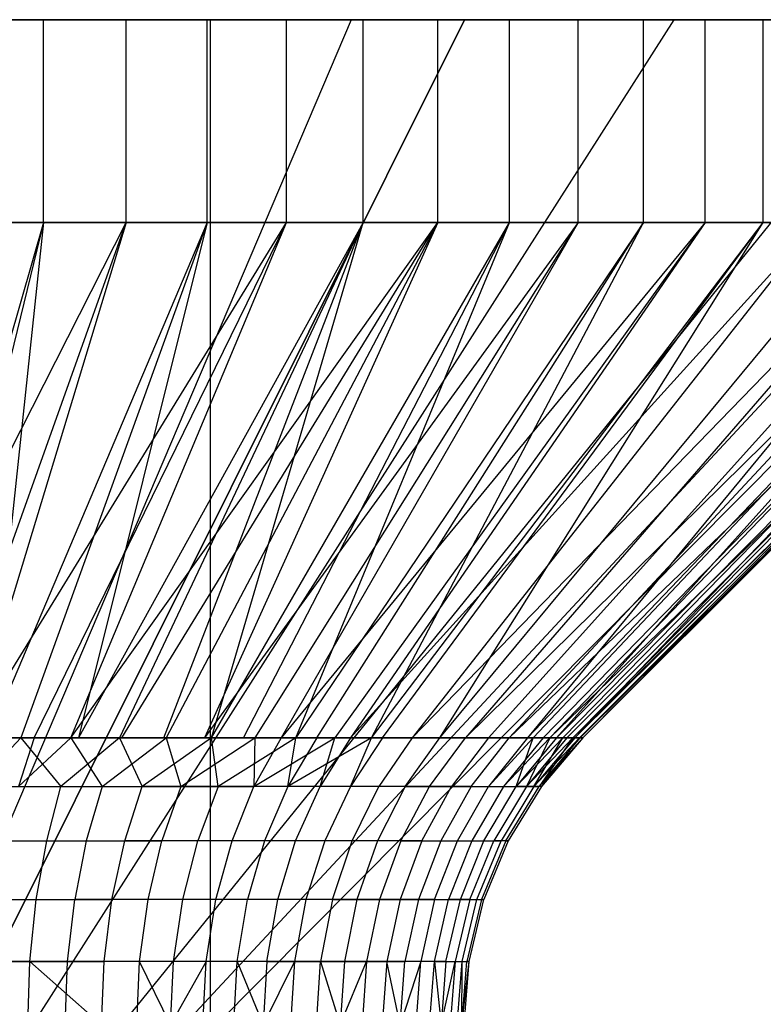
# Model space of a CAD drawing. Extents: x -18 to 18, y -209 to 194.
# Tile 95 of 108: x -14.38 to -12.91, y 192.06 to 194. Entities that reach past the tile are written whole.
import ezdxf

# ---------------------------------------------------------------- set-up
doc = ezdxf.new("R2010")
doc.units = 0
doc.header["$LTSCALE"] = 25.4
doc.layers.get('0').update_dxf_attribs({"linetype": 'CONTINUOUS'})

# ---------------------------------------------------------------- blocks, each defined once
blk = doc.blocks.new('PROFILE_FOCUS_15WB_STL')
at = {"color": 0}
for p, q in [((18, 194, -70.4915), (-18, 194, -70.4915)), ((18, 194, -70.4915), (-18, 194, -70.4915)), ((-17.732, 194, -54.2522), (-14, 194, -36.9915)), ((-17.732, 194, -54.2522), (-14, 194, -36.9915)), ((-14.3292, 194, -58.1585), (-14.6621, 194, -58.2207)), ((-14.3292, 194, -58.1585), (-14.6621, 194, -58.2207)), ((-13.7227, 194, -52.7771), (-14.5742, 192, -54.5867)), ((-13.7227, 194, -52.7771), (-14.5742, 192, -54.5867)), ((-13.7227, 194, -58.206), (-14.5742, 192, -56.3964)), ((-13.7227, 194, -58.206), (-14.5742, 192, -56.3964)), ((-13.5, 194, -55.1215), (-14.5021, 191.99, -55.1215)), ((-14.5021, 191.99, -55.8615), (-13.5, 194, -55.8615)), ((-13.5, 194, -55.1215), (-14.5021, 191.99, -55.1215)), ((-14.5021, 191.99, -55.8615), (-13.5, 194, -55.8615)), ((-14.4947, 194, -52.7884), (-14.1663, 194, -52.8709)), ((-14.4947, 194, -52.7884), (-14.1663, 194, -52.8709)), ((-13.7227, 194, -52.7771), (-14.4379, 194, -52.5447)), ((-14.4379, 194, -58.4384), (-13.7227, 194, -58.206)), ((-13.7227, 194, -52.7771), (-14.4379, 194, -52.5447)), ((-14.4379, 194, -58.4384), (-13.7227, 194, -58.206)), ((-14.4098, 194, -55.8615), (-13.5, 194, -55.8615)), ((-13.5, 194, -55.1215), (-14.4098, 194, -55.1215)), ((-13.5, 194, -55.1215), (-14.4098, 194, -55.1215)), ((-14.4098, 194, -55.8615), (-13.5, 194, -55.8615)), ((-13.0877, 194, -53.18), (-14.3626, 192, -54.721)), ((-13.0877, 194, -53.18), (-14.3626, 192, -54.721)), ((-13.0877, 194, -57.8031), (-14.3626, 192, -56.2621)), ((-13.0877, 194, -57.8031), (-14.3626, 192, -56.2621)), ((-14.0066, 194, -58.0558), (-14.3292, 194, -58.1585)), ((-14.3292, 193.6, -58.1585), (-14.3292, 194, -58.1585)), ((-14.0066, 194, -58.0558), (-14.3292, 194, -58.1585)), ((-14.3292, 193.6, -58.1585), (-14.3292, 194, -58.1585)), ((-12.5729, 194, -57.2549), (-14.191, 192, -56.0793)), ((-12.5729, 194, -53.7282), (-14.191, 192, -54.9038)), ((-12.5729, 194, -53.7282), (-14.191, 192, -54.9038)), ((-12.5729, 194, -57.2549), (-14.191, 192, -56.0793)), ((-14.1663, 194, -52.8709), (-13.8506, 194, -52.9933)), ((-14.1663, 193.6, -52.8709), (-14.1663, 194, -52.8709)), ((-14.1663, 194, -52.8709), (-13.8506, 194, -52.9933)), ((-14.1663, 193.6, -52.8709), (-14.1663, 194, -52.8709)), ((-12.2107, 194, -56.5959), (-14.0702, 192, -55.8597)), ((-12.2107, 194, -54.3872), (-14.0702, 192, -55.1234)), ((-12.2107, 194, -56.5959), (-14.0702, 192, -55.8597)), ((-12.2107, 194, -54.3872), (-14.0702, 192, -55.1234)), ((-12.0237, 194, -55.1155), (-14.0079, 192, -55.3662)), ((-12.0237, 194, -55.8675), (-14.0079, 192, -55.6169)), ((-12.0237, 194, -55.1155), (-14.0079, 192, -55.3662)), ((-12.0237, 194, -55.8675), (-14.0079, 192, -55.6169)), ((-13.699, 194, -57.9143), (-14.0066, 194, -58.0558)), ((-14.0066, 193.6, -58.0558), (-14.0066, 194, -58.0558)), ((-13.699, 194, -57.9143), (-14.0066, 194, -58.0558)), ((-14.0066, 193.6, -58.0558), (-14.0066, 194, -58.0558)), ((-14, 194, -36.9915), (-5, 194, -36.9915)), ((-14, 194, -36.9915), (-5, 194, -36.9915)), ((-14, 192, -36.9915), (-14, 194, -36.9915)), ((-14, 192, -36.9915), (-14, 194, -36.9915)), ((-13.8506, 194, -52.9933), (-13.5523, 194, -53.1534)), ((-13.8506, 193.6, -52.9933), (-13.8506, 194, -52.9933)), ((-13.8506, 194, -52.9933), (-13.5523, 194, -53.1534)), ((-13.8506, 193.6, -52.9933), (-13.8506, 194, -52.9933)), ((-13.0877, 194, -53.18), (-13.7227, 194, -52.7771)), ((-13.7227, 194, -58.206), (-13.0877, 194, -57.8031)), ((-13.0877, 194, -53.18), (-13.7227, 194, -52.7771)), ((-13.7227, 194, -58.206), (-13.0877, 194, -57.8031)), ((-13.4111, 194, -57.7361), (-13.699, 194, -57.9143)), ((-13.699, 193.6, -57.9143), (-13.699, 194, -57.9143)), ((-13.4111, 194, -57.7361), (-13.699, 194, -57.9143)), ((-13.699, 193.6, -57.9143), (-13.699, 194, -57.9143)), ((-13.5523, 194, -53.1534), (-13.276, 194, -53.3491)), ((-13.5523, 193.6, -53.1534), (-13.5523, 194, -53.1534)), ((-13.5523, 194, -53.1534), (-13.276, 194, -53.3491)), ((-13.5523, 193.6, -53.1534), (-13.5523, 194, -53.1534)), ((-13.5, 194, -55.8615), (-13.5, 194, -55.1215)), ((-13.5, 194, -55.8615), (-13.5, 194, -55.1215)), ((-13.1473, 194, -57.5238), (-13.4111, 194, -57.7361)), ((-13.4111, 193.6, -57.7361), (-13.4111, 194, -57.7361)), ((-13.1473, 194, -57.5238), (-13.4111, 194, -57.7361)), ((-13.4111, 193.6, -57.7361), (-13.4111, 194, -57.7361)), ((-13.276, 194, -53.3491), (-13.0257, 194, -53.5772)), ((-13.276, 193.6, -53.3491), (-13.276, 194, -53.3491)), ((-13.276, 194, -53.3491), (-13.0257, 194, -53.5772)), ((-13.276, 193.6, -53.3491), (-13.276, 194, -53.3491)), ((-12.9116, 194, -57.2807), (-13.1473, 194, -57.5238)), ((-13.1473, 193.6, -57.5238), (-13.1473, 194, -57.5238)), ((-12.9116, 194, -57.2807), (-13.1473, 194, -57.5238)), ((-13.1473, 193.6, -57.5238), (-13.1473, 194, -57.5238)), ((-12.5729, 194, -53.7282), (-13.0877, 194, -53.18)), ((-13.0877, 194, -57.8031), (-12.5729, 194, -57.2549)), ((-12.5729, 194, -53.7282), (-13.0877, 194, -53.18)), ((-13.0877, 194, -57.8031), (-12.5729, 194, -57.2549)), ((-13.0257, 194, -53.5772), (-12.8055, 194, -53.8343)), ((-13.0257, 193.6, -53.5772), (-13.0257, 194, -53.5772)), ((-13.0257, 194, -53.5772), (-12.8055, 194, -53.8343)), ((-13.0257, 193.6, -53.5772), (-13.0257, 194, -53.5772)), ((-12.7076, 194, -57.0105), (-12.9116, 194, -57.2807)), ((-12.9116, 193.6, -57.2807), (-12.9116, 194, -57.2807)), ((-12.7076, 194, -57.0105), (-12.9116, 194, -57.2807)), ((-12.9116, 193.6, -57.2807), (-12.9116, 194, -57.2807)), ((-14.6813, 192.5843, -53.7868), (-14.1663, 193.6, -52.8709)), ((-14.6813, 192.5843, -53.7868), (-14.1663, 193.6, -52.8709)), ((-14.3292, 193.6, -58.1585), (-14.6621, 193.6, -58.2207)), ((-14.3292, 193.6, -58.1585), (-14.6621, 193.6, -58.2207)), ((-14.3292, 193.6, -58.1585), (-14.6207, 192.5843, -57.1839)), ((-14.3292, 193.6, -58.1585), (-14.6207, 192.5843, -57.1839)), ((-14.3292, 193.6, -58.1585), (-14.577, 192.5843, -57.1735)), ((-14.3292, 193.6, -58.1585), (-14.577, 192.5843, -57.1735)), ((-14.5281, 192.5843, -53.8227), (-14.1663, 193.6, -52.8709)), ((-14.5281, 192.5843, -53.8227), (-14.1663, 193.6, -52.8709)), ((-14.4947, 193.6, -52.7884), (-14.1663, 193.6, -52.8709)), ((-14.4947, 193.6, -52.7884), (-14.1663, 193.6, -52.8709)), ((-14.1663, 193.6, -52.8709), (-14.4742, 192.5843, -53.8388)), ((-14.4742, 192.5843, -53.8388), (-13.8506, 193.6, -52.9933)), ((-14.4742, 192.5843, -53.8388), (-13.8506, 193.6, -52.9933)), ((-14.1663, 193.6, -52.8709), (-14.4742, 192.5843, -53.8388)), ((-14.3292, 193.6, -58.1585), (-14.4369, 192.5843, -57.1319)), ((-14.3292, 193.6, -58.1585), (-14.4369, 192.5843, -57.1319)), ((-14.0066, 193.6, -58.0558), (-14.4369, 192.5843, -57.1319)), ((-14.0066, 193.6, -58.0558), (-14.4369, 192.5843, -57.1319)), ((-14.0066, 193.6, -58.0558), (-14.3735, 192.5843, -57.1087)), ((-14.0066, 193.6, -58.0558), (-14.3735, 192.5843, -57.1087)), ((-14.3474, 192.5843, -53.8847), (-13.8506, 193.6, -52.9933)), ((-14.3474, 192.5843, -53.8847), (-13.8506, 193.6, -52.9933)), ((-14.0066, 193.6, -58.0558), (-14.3292, 193.6, -58.1585)), ((-14.0066, 193.6, -58.0558), (-14.3292, 193.6, -58.1585)), ((-14.2751, 192.5843, -53.916), (-13.8506, 193.6, -52.9933)), ((-14.2751, 192.5843, -53.916), (-13.8506, 193.6, -52.9933)), ((-14.2751, 192.5843, -53.916), (-13.5523, 193.6, -53.1534)), ((-14.2751, 192.5843, -53.916), (-13.5523, 193.6, -53.1534)), ((-14.0066, 193.6, -58.0558), (-14.2598, 192.5843, -57.06)), ((-14.0066, 193.6, -58.0558), (-14.2598, 192.5843, -57.06)), ((-13.699, 193.6, -57.9143), (-14.2598, 192.5843, -57.06)), ((-13.699, 193.6, -57.9143), (-14.2598, 192.5843, -57.06)), ((-13.699, 193.6, -57.9143), (-14.1795, 192.5843, -57.0195)), ((-13.699, 193.6, -57.9143), (-14.1795, 192.5843, -57.0195)), ((-14.1746, 192.5843, -53.9663), (-13.5523, 193.6, -53.1534)), ((-14.1746, 192.5843, -53.9663), (-13.5523, 193.6, -53.1534)), ((-14.1663, 193.6, -52.8709), (-13.8506, 193.6, -52.9933)), ((-14.1663, 193.6, -52.8709), (-13.8506, 193.6, -52.9933)), ((-14.0918, 192.5843, -56.969), (-13.699, 193.6, -57.9143)), ((-14.0918, 192.5843, -56.969), (-13.699, 193.6, -57.9143)), ((-13.5523, 193.6, -53.1534), (-14.087, 192.5843, -54.017)), ((-13.5523, 193.6, -53.1534), (-14.087, 192.5843, -54.017)), ((-13.276, 193.6, -53.3491), (-14.0118, 192.5843, -54.0663)), ((-13.276, 193.6, -53.3491), (-14.0118, 192.5843, -54.0663)), ((-13.5523, 193.6, -53.1534), (-14.0118, 192.5843, -54.0663)), ((-13.5523, 193.6, -53.1534), (-14.0118, 192.5843, -54.0663)), ((-13.699, 193.6, -57.9143), (-14.0066, 193.6, -58.0558)), ((-13.699, 193.6, -57.9143), (-14.0066, 193.6, -58.0558)), ((-13.998, 192.5843, -56.9071), (-13.4111, 193.6, -57.7361)), ((-13.998, 192.5843, -56.9071), (-13.4111, 193.6, -57.7361)), ((-13.998, 192.5843, -56.9071), (-13.699, 193.6, -57.9143)), ((-13.998, 192.5843, -56.9071), (-13.699, 193.6, -57.9143)), ((-13.9348, 192.5843, -56.8602), (-13.4111, 193.6, -57.7361)), ((-13.9348, 192.5843, -56.8602), (-13.4111, 193.6, -57.7361)), ((-13.276, 193.6, -53.3491), (-13.9127, 192.5843, -54.1404)), ((-13.276, 193.6, -53.3491), (-13.9127, 192.5843, -54.1404)), ((-13.0257, 193.6, -53.5772), (-13.861, 192.5843, -54.1837)), ((-13.0257, 193.6, -53.5772), (-13.861, 192.5843, -54.1837)), ((-13.276, 193.6, -53.3491), (-13.861, 192.5843, -54.1837)), ((-13.276, 193.6, -53.3491), (-13.861, 192.5843, -54.1837)), ((-13.8506, 193.6, -52.9933), (-13.5523, 193.6, -53.1534)), ((-13.8506, 193.6, -52.9933), (-13.5523, 193.6, -53.1534)), ((-13.1473, 193.6, -57.5238), (-13.8316, 192.5843, -56.7732)), ((-13.8316, 192.5843, -56.7732), (-13.4111, 193.6, -57.7361)), ((-13.8316, 192.5843, -56.7732), (-13.4111, 193.6, -57.7361)), ((-13.1473, 193.6, -57.5238), (-13.8316, 192.5843, -56.7732)), ((-13.7907, 192.5843, -56.7347), (-13.1473, 193.6, -57.5238)), ((-13.7907, 192.5843, -56.7347), (-13.1473, 193.6, -57.5238)), ((-13.0257, 193.6, -53.5772), (-13.7549, 192.5843, -54.2842)), ((-13.0257, 193.6, -53.5772), (-13.7549, 192.5843, -54.2842)), ((-12.8055, 193.6, -53.8343), (-13.724, 192.5843, -54.3169)), ((-12.8055, 193.6, -53.8343), (-13.724, 192.5843, -54.3169)), ((-13.0257, 193.6, -53.5772), (-13.724, 192.5843, -54.3169)), ((-13.0257, 193.6, -53.5772), (-13.724, 192.5843, -54.3169)), ((-13.4111, 193.6, -57.7361), (-13.699, 193.6, -57.9143)), ((-13.4111, 193.6, -57.7361), (-13.699, 193.6, -57.9143)), ((-13.683, 192.5843, -56.6199), (-12.9116, 193.6, -57.2807)), ((-13.683, 192.5843, -56.6199), (-12.9116, 193.6, -57.2807)), ((-13.683, 192.5843, -56.6199), (-13.1473, 193.6, -57.5238)), ((-13.683, 192.5843, -56.6199), (-13.1473, 193.6, -57.5238)), ((-13.6613, 192.5843, -56.5941), (-12.9116, 193.6, -57.2807)), ((-13.6613, 192.5843, -56.5941), (-12.9116, 193.6, -57.2807)), ((-12.6184, 193.6, -54.1165), (-13.6025, 192.5843, -54.4644)), ((-12.6184, 193.6, -54.1165), (-13.6025, 192.5843, -54.4644)), ((-12.8055, 193.6, -53.8343), (-13.6025, 192.5843, -54.4644)), ((-12.8055, 193.6, -53.8343), (-13.6025, 192.5843, -54.4644)), ((-13.5523, 193.6, -53.1534), (-13.276, 193.6, -53.3491)), ((-13.5523, 193.6, -53.1534), (-13.276, 193.6, -53.3491)), ((-13.5481, 192.5843, -56.4401), (-12.7076, 193.6, -57.0105)), ((-13.5481, 192.5843, -56.4401), (-12.9116, 193.6, -57.2807)), ((-13.5481, 192.5843, -56.4401), (-12.9116, 193.6, -57.2807)), ((-13.5481, 192.5843, -56.4401), (-12.7076, 193.6, -57.0105)), ((-12.4675, 193.6, -54.4196), (-13.498, 192.5843, -54.6244)), ((-12.4675, 193.6, -54.4196), (-13.498, 192.5843, -54.6244)), ((-12.6184, 193.6, -54.1165), (-13.498, 192.5843, -54.6244)), ((-12.6184, 193.6, -54.1165), (-13.498, 192.5843, -54.6244)), ((-12.5383, 193.6, -56.7173), (-13.4526, 192.5843, -56.2746)), ((-12.5383, 193.6, -56.7173), (-13.4526, 192.5843, -56.2746)), ((-13.4118, 192.5843, -54.7949), (-12.4675, 193.6, -54.4196)), ((-13.4118, 192.5843, -54.7949), (-12.355, 193.6, -54.739)), ((-13.4118, 192.5843, -54.7949), (-12.355, 193.6, -54.739)), ((-13.4118, 192.5843, -54.7949), (-12.4675, 193.6, -54.4196)), ((-13.1473, 193.6, -57.5238), (-13.4111, 193.6, -57.7361)), ((-13.1473, 193.6, -57.5238), (-13.4111, 193.6, -57.7361)), ((-12.5383, 193.6, -56.7173), (-13.3758, 192.5843, -56.0997)), ((-12.5383, 193.6, -56.7173), (-13.3758, 192.5843, -56.0997)), ((-12.4063, 193.6, -56.4055), (-13.3758, 192.5843, -56.0997)), ((-12.4063, 193.6, -56.4055), (-13.3758, 192.5843, -56.0997)), ((-12.4063, 193.6, -56.4055), (-13.3643, 192.5843, -56.0679)), ((-12.4063, 193.6, -56.4055), (-13.3643, 192.5843, -56.0679)), ((-13.3448, 192.5843, -54.9738), (-12.355, 193.6, -54.739)), ((-13.3448, 192.5843, -54.9738), (-12.355, 193.6, -54.739)), ((-13.3319, 192.5843, -55.0169), (-12.355, 193.6, -54.739)), ((-13.3319, 192.5843, -55.0169), (-12.355, 193.6, -54.739)), ((-13.3319, 192.5843, -55.0169), (-12.2825, 193.6, -55.0697)), ((-13.3319, 192.5843, -55.0169), (-12.2825, 193.6, -55.0697)), ((-12.4063, 193.6, -56.4055), (-13.3188, 192.5843, -55.9173)), ((-12.4063, 193.6, -56.4055), (-13.3188, 192.5843, -55.9173)), ((-12.3137, 193.6, -56.0799), (-13.3188, 192.5843, -55.9173)), ((-12.3137, 193.6, -56.0799), (-13.3188, 192.5843, -55.9173)), ((-12.3137, 193.6, -56.0799), (-13.3058, 192.5843, -55.8626)), ((-12.3137, 193.6, -56.0799), (-13.3058, 192.5843, -55.8626)), ((-13.2979, 192.5843, -55.1591), (-12.2825, 193.6, -55.0697)), ((-13.2979, 192.5843, -55.1591), (-12.2825, 193.6, -55.0697)), ((-12.2825, 193.6, -55.0697), (-13.2862, 192.5843, -55.2255)), ((-13.2862, 192.5843, -55.2255), (-12.2513, 193.6, -55.4069)), ((-13.2862, 192.5843, -55.2255), (-12.2513, 193.6, -55.4069)), ((-12.2825, 193.6, -55.0697), (-13.2862, 192.5843, -55.2255)), ((-12.3137, 193.6, -56.0799), (-13.2821, 192.5843, -55.7298)), ((-12.3137, 193.6, -56.0799), (-13.2821, 192.5843, -55.7298)), ((-12.2617, 193.6, -55.7453), (-13.2821, 192.5843, -55.7298)), ((-12.2617, 193.6, -55.7453), (-13.2821, 192.5843, -55.7298)), ((-13.276, 193.6, -53.3491), (-13.0257, 193.6, -53.5772)), ((-13.276, 193.6, -53.3491), (-13.0257, 193.6, -53.5772)), ((-12.2617, 193.6, -55.7453), (-13.2731, 192.5843, -55.6516)), ((-12.2617, 193.6, -55.7453), (-13.2731, 192.5843, -55.6516)), ((-13.2716, 192.5843, -55.3483), (-12.2513, 193.6, -55.4069)), ((-13.2716, 192.5843, -55.3483), (-12.2513, 193.6, -55.4069)), ((-12.2513, 193.6, -55.4069), (-13.2665, 192.5843, -55.4381)), ((-12.2513, 193.6, -55.4069), (-13.2665, 192.5843, -55.4381)), ((-12.2617, 193.6, -55.7453), (-13.2663, 192.5843, -55.5393)), ((-12.2617, 193.6, -55.7453), (-13.2663, 192.5843, -55.5393)), ((-12.2513, 193.6, -55.4069), (-13.2663, 192.5843, -55.5393)), ((-12.2513, 193.6, -55.4069), (-13.2663, 192.5843, -55.5393)), ((-12.9116, 193.6, -57.2807), (-13.1473, 193.6, -57.5238)), ((-12.9116, 193.6, -57.2807), (-13.1473, 193.6, -57.5238)), ((-13.0257, 193.6, -53.5772), (-12.8055, 193.6, -53.8343)), ((-13.0257, 193.6, -53.5772), (-12.8055, 193.6, -53.8343)), ((-12.7076, 193.6, -57.0105), (-12.9116, 193.6, -57.2807)), ((-12.7076, 193.6, -57.0105), (-12.9116, 193.6, -57.2807)), ((-14.4742, 192.5843, -53.8388), (-14.3474, 192.5843, -53.8847)), ((-14.4742, 192.5843, -53.8388), (-14.3474, 192.5843, -53.8847)), ((-14.3735, 192.5843, -57.1087), (-14.4633, 192.4889, -57.0548)), ((-14.3735, 192.5843, -57.1087), (-14.4369, 192.5843, -57.1319)), ((-14.3474, 192.5843, -53.8847), (-14.378, 192.4889, -53.9602)), ((-14.378, 192.4889, -53.9602), (-14.2751, 192.5843, -53.916)), ((-14.2598, 192.5843, -57.06), (-14.3735, 192.5843, -57.1087)), ((-14.3735, 192.5843, -57.1087), (-14.2946, 192.4889, -56.9862)), ((-14.3474, 192.5843, -53.8847), (-14.2751, 192.5843, -53.916)), ((-14.1795, 192.5843, -57.0195), (-14.2946, 192.4889, -56.9862)), ((-14.2751, 192.5843, -53.916), (-14.1746, 192.5843, -53.9663)), ((-14.2751, 192.5843, -53.916), (-14.2134, 192.4889, -54.038)), ((-14.1795, 192.5843, -57.0195), (-14.2598, 192.5843, -57.06)), ((-14.2134, 192.4889, -54.038), (-14.087, 192.5843, -54.017)), ((-14.0918, 192.5843, -56.969), (-14.1795, 192.5843, -57.0195)), ((-14.1795, 192.5843, -57.0195), (-14.1345, 192.4889, -56.8996)), ((-14.1746, 192.5843, -53.9663), (-14.087, 192.5843, -54.017)), ((-13.998, 192.5843, -56.9071), (-14.1345, 192.4889, -56.8996)), ((-13.998, 192.5843, -56.9071), (-14.0918, 192.5843, -56.969)), ((-14.087, 192.5843, -54.017), (-14.0118, 192.5843, -54.0663)), ((-14.087, 192.5843, -54.017), (-14.0582, 192.4889, -54.1333)), ((-14.0582, 192.4889, -54.1333), (-13.9127, 192.5843, -54.1404)), ((-14.0118, 192.5843, -54.0663), (-13.9127, 192.5843, -54.1404)), ((-13.9348, 192.5843, -56.8602), (-13.998, 192.5843, -56.9071)), ((-13.9848, 192.4889, -56.7958), (-13.998, 192.5843, -56.9071)), ((-13.8316, 192.5843, -56.7732), (-13.9848, 192.4889, -56.7958)), ((-13.8316, 192.5843, -56.7732), (-13.9348, 192.5843, -56.8602)), ((-13.861, 192.5843, -54.1837), (-13.9145, 192.4889, -54.2452)), ((-13.9145, 192.4889, -54.2452), (-13.7549, 192.5843, -54.2842)), ((-13.9127, 192.5843, -54.1404), (-13.9145, 192.4889, -54.2452)), ((-13.9145, 192.4889, -54.2452), (-13.7549, 192.5843, -54.2842)), ((-13.9127, 192.5843, -54.1404), (-13.861, 192.5843, -54.1837)), ((-13.861, 192.5843, -54.1837), (-13.7549, 192.5843, -54.2842)), ((-13.861, 192.5843, -54.1837), (-13.7549, 192.5843, -54.2842)), ((-13.683, 192.5843, -56.6199), (-13.8475, 192.4889, -56.6762)), ((-13.7907, 192.5843, -56.7347), (-13.8475, 192.4889, -56.6762)), ((-13.683, 192.5843, -56.6199), (-13.8475, 192.4889, -56.6762)), ((-13.8475, 192.4889, -56.6762), (-13.8316, 192.5843, -56.7732)), ((-13.7907, 192.5843, -56.7347), (-13.8316, 192.5843, -56.7732)), ((-13.683, 192.5843, -56.6199), (-13.7907, 192.5843, -56.7347)), ((-13.683, 192.5843, -56.6199), (-13.7907, 192.5843, -56.7347)), ((-13.784, 192.4889, -54.3721), (-13.7549, 192.5843, -54.2842)), ((-13.724, 192.5843, -54.3169), (-13.784, 192.4889, -54.3721)), ((-13.7549, 192.5843, -54.2842), (-13.724, 192.5843, -54.3169)), ((-13.6613, 192.5843, -56.5941), (-13.7242, 192.4889, -56.5423)), ((-13.7242, 192.4889, -56.5423), (-13.683, 192.5843, -56.6199)), ((-13.724, 192.5843, -54.3169), (-13.6025, 192.5843, -54.4644)), ((-13.724, 192.5843, -54.3169), (-13.6025, 192.5843, -54.4644)), ((-13.6613, 192.5843, -56.5941), (-13.683, 192.5843, -56.6199)), ((-13.6025, 192.5843, -54.4644), (-13.6682, 192.4889, -54.5127)), ((-13.6025, 192.5843, -54.4644), (-13.6682, 192.4889, -54.5127)), ((-13.5481, 192.5843, -56.4401), (-13.6613, 192.5843, -56.5941)), ((-13.5481, 192.5843, -56.4401), (-13.6613, 192.5843, -56.5941)), ((-13.6163, 192.4889, -56.3955), (-13.5481, 192.5843, -56.4401)), ((-13.6163, 192.4889, -56.3955), (-13.5481, 192.5843, -56.4401)), ((-13.6025, 192.5843, -54.4644), (-13.498, 192.5843, -54.6244)), ((-13.6025, 192.5843, -54.4644), (-13.498, 192.5843, -54.6244)), ((-13.5686, 192.4889, -54.6651), (-13.498, 192.5843, -54.6244)), ((-13.5686, 192.4889, -54.6651), (-13.498, 192.5843, -54.6244)), ((-13.4526, 192.5843, -56.2746), (-13.5481, 192.5843, -56.4401)), ((-13.4526, 192.5843, -56.2746), (-13.5481, 192.5843, -56.4401)), ((-13.4526, 192.5843, -56.2746), (-13.5253, 192.4889, -56.2378)), ((-13.4526, 192.5843, -56.2746), (-13.5253, 192.4889, -56.2378)), ((-13.498, 192.5843, -54.6244), (-13.4118, 192.5843, -54.7949)), ((-13.498, 192.5843, -54.6244), (-13.4118, 192.5843, -54.7949)), ((-13.4864, 192.4889, -54.8276), (-13.4118, 192.5843, -54.7949)), ((-13.4864, 192.4889, -54.8276), (-13.4118, 192.5843, -54.7949)), ((-13.3758, 192.5843, -56.0997), (-13.4526, 192.5843, -56.2746)), ((-13.3758, 192.5843, -56.0997), (-13.4526, 192.5843, -56.2746)), ((-13.4521, 192.4889, -56.0711), (-13.3643, 192.5843, -56.0679)), ((-13.3758, 192.5843, -56.0997), (-13.4521, 192.4889, -56.0711)), ((-13.3448, 192.5843, -54.9738), (-13.4226, 192.4889, -54.9982)), ((-13.4226, 192.4889, -54.9982), (-13.3319, 192.5843, -55.0169)), ((-13.4118, 192.5843, -54.7949), (-13.3448, 192.5843, -54.9738)), ((-13.4118, 192.5843, -54.7949), (-13.3448, 192.5843, -54.9738)), ((-13.3188, 192.5843, -55.9173), (-13.3978, 192.4889, -55.8973)), ((-13.3978, 192.4889, -55.8973), (-13.3643, 192.5843, -56.0679)), ((-13.3058, 192.5843, -55.8626), (-13.3978, 192.4889, -55.8973)), ((-13.3978, 192.4889, -55.8973), (-13.3643, 192.5843, -56.0679)), ((-13.3319, 192.5843, -55.0169), (-13.3779, 192.4889, -55.1747)), ((-13.2979, 192.5843, -55.1591), (-13.3779, 192.4889, -55.1747)), ((-13.3319, 192.5843, -55.0169), (-13.3779, 192.4889, -55.1747)), ((-13.3779, 192.4889, -55.1747), (-13.2862, 192.5843, -55.2255)), ((-13.3643, 192.5843, -56.0679), (-13.3758, 192.5843, -56.0997)), ((-13.3188, 192.5843, -55.9173), (-13.3643, 192.5843, -56.0679)), ((-13.3188, 192.5843, -55.9173), (-13.3643, 192.5843, -56.0679)), ((-13.2821, 192.5843, -55.7298), (-13.3629, 192.4889, -55.7186)), ((-13.3629, 192.4889, -55.7186), (-13.3058, 192.5843, -55.8626)), ((-13.2731, 192.5843, -55.6516), (-13.3629, 192.4889, -55.7186)), ((-13.3629, 192.4889, -55.7186), (-13.3058, 192.5843, -55.8626)), ((-13.2862, 192.5843, -55.2255), (-13.3529, 192.4889, -55.3551)), ((-13.3529, 192.4889, -55.3551), (-13.2716, 192.5843, -55.3483)), ((-13.2862, 192.5843, -55.2255), (-13.3529, 192.4889, -55.3551)), ((-13.2663, 192.5843, -55.5393), (-13.3529, 192.4889, -55.3551)), ((-13.2663, 192.5843, -55.5393), (-13.3478, 192.4889, -55.5371)), ((-13.3478, 192.4889, -55.5371), (-13.2731, 192.5843, -55.6516)), ((-13.3448, 192.5843, -54.9738), (-13.3319, 192.5843, -55.0169)), ((-13.3319, 192.5843, -55.0169), (-13.2979, 192.5843, -55.1591)), ((-13.3319, 192.5843, -55.0169), (-13.2979, 192.5843, -55.1591)), ((-13.3058, 192.5843, -55.8626), (-13.3188, 192.5843, -55.9173)), ((-13.2821, 192.5843, -55.7298), (-13.3058, 192.5843, -55.8626)), ((-13.2821, 192.5843, -55.7298), (-13.3058, 192.5843, -55.8626)), ((-13.2979, 192.5843, -55.1591), (-13.2862, 192.5843, -55.2255)), ((-13.2862, 192.5843, -55.2255), (-13.2716, 192.5843, -55.3483)), ((-13.2862, 192.5843, -55.2255), (-13.2716, 192.5843, -55.3483)), ((-13.2731, 192.5843, -55.6516), (-13.2821, 192.5843, -55.7298)), ((-13.2663, 192.5843, -55.5393), (-13.2731, 192.5843, -55.6516)), ((-13.2716, 192.5843, -55.3483), (-13.2665, 192.5843, -55.4381)), ((-13.2665, 192.5843, -55.4381), (-13.2663, 192.5843, -55.5393)), ((-14.4633, 192.4889, -57.0548), (-14.2946, 192.4889, -56.9862)), ((-14.4633, 192.4889, -57.0548), (-14.2946, 192.4889, -56.9862)), ((-14.378, 192.4889, -53.9602), (-14.2134, 192.4889, -54.038)), ((-14.378, 192.4889, -53.9602), (-14.2134, 192.4889, -54.038)), ((-14.3226, 192.3818, -56.9269), (-14.2946, 192.4889, -56.9862)), ((-14.3226, 192.3818, -56.9269), (-14.2946, 192.4889, -56.9862)), ((-14.2946, 192.4889, -56.9862), (-14.1345, 192.4889, -56.8996)), ((-14.2946, 192.4889, -56.9862), (-14.1345, 192.4889, -56.8996)), ((-14.2134, 192.4889, -54.038), (-14.2446, 192.3818, -54.0956)), ((-14.2134, 192.4889, -54.038), (-14.2446, 192.3818, -54.0956)), ((-14.2134, 192.4889, -54.038), (-14.0582, 192.4889, -54.1333)), ((-14.2134, 192.4889, -54.038), (-14.0582, 192.4889, -54.1333)), ((-14.1688, 192.3818, -56.8437), (-14.1345, 192.4889, -56.8996)), ((-14.1688, 192.3818, -56.8437), (-14.1345, 192.4889, -56.8996)), ((-13.9848, 192.4889, -56.7958), (-14.1345, 192.4889, -56.8996)), ((-13.9848, 192.4889, -56.7958), (-14.1345, 192.4889, -56.8996)), ((-14.0582, 192.4889, -54.1333), (-14.0956, 192.3818, -54.1872)), ((-14.0582, 192.4889, -54.1333), (-14.0956, 192.3818, -54.1872)), ((-14.0582, 192.4889, -54.1333), (-13.9145, 192.4889, -54.2452)), ((-14.0582, 192.4889, -54.1333), (-13.9145, 192.4889, -54.2452)), ((-13.9848, 192.4889, -56.7958), (-14.0251, 192.3818, -56.7441)), ((-13.9848, 192.4889, -56.7958), (-14.0251, 192.3818, -56.7441)), ((-13.8475, 192.4889, -56.6762), (-13.9848, 192.4889, -56.7958)), ((-13.8475, 192.4889, -56.6762), (-13.9848, 192.4889, -56.7958)), ((-13.9576, 192.3818, -54.2946), (-13.9145, 192.4889, -54.2452)), ((-13.9576, 192.3818, -54.2946), (-13.9145, 192.4889, -54.2452)), ((-13.784, 192.4889, -54.3721), (-13.9145, 192.4889, -54.2452)), ((-13.784, 192.4889, -54.3721), (-13.9145, 192.4889, -54.2452)), ((-13.8475, 192.4889, -56.6762), (-13.8933, 192.3818, -56.6292)), ((-13.8475, 192.4889, -56.6762), (-13.8933, 192.3818, -56.6292)), ((-13.7242, 192.4889, -56.5423), (-13.8475, 192.4889, -56.6762)), ((-13.7242, 192.4889, -56.5423), (-13.8475, 192.4889, -56.6762)), ((-13.8323, 192.3818, -54.4166), (-13.784, 192.4889, -54.3721)), ((-13.8323, 192.3818, -54.4166), (-13.784, 192.4889, -54.3721)), ((-13.6682, 192.4889, -54.5127), (-13.784, 192.4889, -54.3721)), ((-13.6682, 192.4889, -54.5127), (-13.784, 192.4889, -54.3721)), ((-13.7242, 192.4889, -56.5423), (-13.7748, 192.3818, -56.5006)), ((-13.7242, 192.4889, -56.5423), (-13.7748, 192.3818, -56.5006)), ((-13.6163, 192.4889, -56.3955), (-13.7242, 192.4889, -56.5423)), ((-13.6163, 192.4889, -56.3955), (-13.7242, 192.4889, -56.5423)), ((-13.7211, 192.3818, -54.5515), (-13.6682, 192.4889, -54.5127)), ((-13.7211, 192.3818, -54.5515), (-13.6682, 192.4889, -54.5127)), ((-13.6163, 192.4889, -56.3955), (-13.6713, 192.3818, -56.3597)), ((-13.6163, 192.4889, -56.3955), (-13.6713, 192.3818, -56.3597)), ((-13.5686, 192.4889, -54.6651), (-13.6682, 192.4889, -54.5127)), ((-13.5686, 192.4889, -54.6651), (-13.6682, 192.4889, -54.5127)), ((-13.6254, 192.3818, -54.6979), (-13.5686, 192.4889, -54.6651)), ((-13.6254, 192.3818, -54.6979), (-13.5686, 192.4889, -54.6651)), ((-13.6163, 192.4889, -56.3955), (-13.5253, 192.4889, -56.2378)), ((-13.6163, 192.4889, -56.3955), (-13.5253, 192.4889, -56.2378)), ((-13.5838, 192.3818, -56.2082), (-13.5253, 192.4889, -56.2378)), ((-13.5838, 192.3818, -56.2082), (-13.5253, 192.4889, -56.2378)), ((-13.4864, 192.4889, -54.8276), (-13.5686, 192.4889, -54.6651)), ((-13.4864, 192.4889, -54.8276), (-13.5686, 192.4889, -54.6651)), ((-13.4864, 192.4889, -54.8276), (-13.5465, 192.3818, -54.854)), ((-13.4864, 192.4889, -54.8276), (-13.5465, 192.3818, -54.854)), ((-13.5253, 192.4889, -56.2378), (-13.4521, 192.4889, -56.0711)), ((-13.5253, 192.4889, -56.2378), (-13.4521, 192.4889, -56.0711)), ((-13.5136, 192.3818, -56.0481), (-13.4521, 192.4889, -56.0711)), ((-13.5136, 192.3818, -56.0481), (-13.4521, 192.4889, -56.0711)), ((-13.4864, 192.4889, -54.8276), (-13.4226, 192.4889, -54.9982)), ((-13.4864, 192.4889, -54.8276), (-13.4226, 192.4889, -54.9982)), ((-13.4226, 192.4889, -54.9982), (-13.4852, 192.3818, -55.0177)), ((-13.4226, 192.4889, -54.9982), (-13.4852, 192.3818, -55.0177)), ((-13.4614, 192.3818, -55.8812), (-13.3978, 192.4889, -55.8973)), ((-13.4614, 192.3818, -55.8812), (-13.3978, 192.4889, -55.8973)), ((-13.4521, 192.4889, -56.0711), (-13.3978, 192.4889, -55.8973)), ((-13.4521, 192.4889, -56.0711), (-13.3978, 192.4889, -55.8973)), ((-13.3779, 192.4889, -55.1747), (-13.4422, 192.3818, -55.1873)), ((-13.3779, 192.4889, -55.1747), (-13.4422, 192.3818, -55.1873)), ((-13.3629, 192.4889, -55.7186), (-13.4278, 192.3818, -55.7095)), ((-13.3629, 192.4889, -55.7186), (-13.4278, 192.3818, -55.7095)), ((-13.4226, 192.4889, -54.9982), (-13.3779, 192.4889, -55.1747)), ((-13.4226, 192.4889, -54.9982), (-13.3779, 192.4889, -55.1747)), ((-13.4182, 192.3818, -55.3605), (-13.3529, 192.4889, -55.3551)), ((-13.4182, 192.3818, -55.3605), (-13.3529, 192.4889, -55.3551)), ((-13.3478, 192.4889, -55.5371), (-13.4134, 192.3818, -55.5353)), ((-13.3478, 192.4889, -55.5371), (-13.4134, 192.3818, -55.5353)), ((-13.3629, 192.4889, -55.7186), (-13.3978, 192.4889, -55.8973)), ((-13.3629, 192.4889, -55.7186), (-13.3978, 192.4889, -55.8973)), ((-13.3779, 192.4889, -55.1747), (-13.3529, 192.4889, -55.3551)), ((-13.3779, 192.4889, -55.1747), (-13.3529, 192.4889, -55.3551)), ((-13.3478, 192.4889, -55.5371), (-13.3629, 192.4889, -55.7186)), ((-13.3478, 192.4889, -55.5371), (-13.3629, 192.4889, -55.7186)), ((-13.3478, 192.4889, -55.5371), (-13.3529, 192.4889, -55.3551)), ((-13.3478, 192.4889, -55.5371), (-13.3529, 192.4889, -55.3551)), ((-14.4846, 192.3818, -56.9927), (-14.3226, 192.3818, -56.9269)), ((-14.4846, 192.3818, -56.9927), (-14.3226, 192.3818, -56.9269)), ((-14.4027, 192.3818, -54.021), (-14.2446, 192.3818, -54.0956)), ((-14.4027, 192.3818, -54.021), (-14.2446, 192.3818, -54.0956)), ((-14.3431, 192.2658, -56.8835), (-14.3226, 192.3818, -56.9269)), ((-14.3431, 192.2658, -56.8835), (-14.3226, 192.3818, -56.9269)), ((-14.3226, 192.3818, -56.9269), (-14.1688, 192.3818, -56.8437)), ((-14.3226, 192.3818, -56.9269), (-14.1688, 192.3818, -56.8437)), ((-14.2446, 192.3818, -54.0956), (-14.2674, 192.2658, -54.1379)), ((-14.2446, 192.3818, -54.0956), (-14.2674, 192.2658, -54.1379)), ((-14.2446, 192.3818, -54.0956), (-14.0956, 192.3818, -54.1872)), ((-14.2446, 192.3818, -54.0956), (-14.0956, 192.3818, -54.1872)), ((-14.194, 192.2658, -56.8028), (-14.1688, 192.3818, -56.8437)), ((-14.194, 192.2658, -56.8028), (-14.1688, 192.3818, -56.8437)), ((-14.0251, 192.3818, -56.7441), (-14.1688, 192.3818, -56.8437)), ((-14.0251, 192.3818, -56.7441), (-14.1688, 192.3818, -56.8437)), ((-14.123, 192.2658, -54.2267), (-14.0956, 192.3818, -54.1872)), ((-14.123, 192.2658, -54.2267), (-14.0956, 192.3818, -54.1872)), ((-13.9576, 192.3818, -54.2946), (-14.0956, 192.3818, -54.1872)), ((-13.9576, 192.3818, -54.2946), (-14.0956, 192.3818, -54.1872)), ((-14.0546, 192.2658, -56.7062), (-14.0251, 192.3818, -56.7441)), ((-14.0546, 192.2658, -56.7062), (-14.0251, 192.3818, -56.7441)), ((-13.8933, 192.3818, -56.6292), (-14.0251, 192.3818, -56.7441)), ((-13.8933, 192.3818, -56.6292), (-14.0251, 192.3818, -56.7441)), ((-13.9892, 192.2658, -54.3309), (-13.9576, 192.3818, -54.2946)), ((-13.9892, 192.2658, -54.3309), (-13.9576, 192.3818, -54.2946)), ((-13.8323, 192.3818, -54.4166), (-13.9576, 192.3818, -54.2946)), ((-13.8323, 192.3818, -54.4166), (-13.9576, 192.3818, -54.2946)), ((-13.8933, 192.3818, -56.6292), (-13.9268, 192.2658, -56.5948)), ((-13.8933, 192.3818, -56.6292), (-13.9268, 192.2658, -56.5948)), ((-13.7748, 192.3818, -56.5006), (-13.8933, 192.3818, -56.6292)), ((-13.7748, 192.3818, -56.5006), (-13.8933, 192.3818, -56.6292)), ((-13.8676, 192.2658, -54.4491), (-13.8323, 192.3818, -54.4166)), ((-13.8676, 192.2658, -54.4491), (-13.8323, 192.3818, -54.4166)), ((-13.7211, 192.3818, -54.5515), (-13.8323, 192.3818, -54.4166)), ((-13.7211, 192.3818, -54.5515), (-13.8323, 192.3818, -54.4166)), ((-13.7748, 192.3818, -56.5006), (-13.8119, 192.2658, -56.47)), ((-13.7748, 192.3818, -56.5006), (-13.8119, 192.2658, -56.47)), ((-13.6713, 192.3818, -56.3597), (-13.7748, 192.3818, -56.5006)), ((-13.6713, 192.3818, -56.3597), (-13.7748, 192.3818, -56.5006)), ((-13.7598, 192.2658, -54.58), (-13.7211, 192.3818, -54.5515)), ((-13.7598, 192.2658, -54.58), (-13.7211, 192.3818, -54.5515)), ((-13.6254, 192.3818, -54.6979), (-13.7211, 192.3818, -54.5515)), ((-13.6254, 192.3818, -54.6979), (-13.7211, 192.3818, -54.5515)), ((-13.6713, 192.3818, -56.3597), (-13.7115, 192.2658, -56.3334)), ((-13.6713, 192.3818, -56.3597), (-13.7115, 192.2658, -56.3334)), ((-13.5838, 192.3818, -56.2082), (-13.6713, 192.3818, -56.3597)), ((-13.5838, 192.3818, -56.2082), (-13.6713, 192.3818, -56.3597)), ((-13.6254, 192.3818, -54.6979), (-13.6671, 192.2658, -54.722)), ((-13.6254, 192.3818, -54.6979), (-13.6671, 192.2658, -54.722)), ((-13.5838, 192.3818, -56.2082), (-13.6267, 192.2658, -56.1865)), ((-13.5838, 192.3818, -56.2082), (-13.6267, 192.2658, -56.1865)), ((-13.6254, 192.3818, -54.6979), (-13.5465, 192.3818, -54.854)), ((-13.6254, 192.3818, -54.6979), (-13.5465, 192.3818, -54.854)), ((-13.5465, 192.3818, -54.854), (-13.5905, 192.2658, -54.8733)), ((-13.5465, 192.3818, -54.854), (-13.5905, 192.2658, -54.8733)), ((-13.5838, 192.3818, -56.2082), (-13.5136, 192.3818, -56.0481)), ((-13.5838, 192.3818, -56.2082), (-13.5136, 192.3818, -56.0481)), ((-13.5586, 192.2658, -56.0312), (-13.5136, 192.3818, -56.0481)), ((-13.5586, 192.2658, -56.0312), (-13.5136, 192.3818, -56.0481)), ((-13.5465, 192.3818, -54.854), (-13.4852, 192.3818, -55.0177)), ((-13.5465, 192.3818, -54.854), (-13.4852, 192.3818, -55.0177)), ((-13.4852, 192.3818, -55.0177), (-13.531, 192.2658, -55.0321)), ((-13.4852, 192.3818, -55.0177), (-13.531, 192.2658, -55.0321)), ((-13.5136, 192.3818, -56.0481), (-13.4614, 192.3818, -55.8812)), ((-13.5136, 192.3818, -56.0481), (-13.4614, 192.3818, -55.8812)), ((-13.5079, 192.2658, -55.8694), (-13.4614, 192.3818, -55.8812)), ((-13.5079, 192.2658, -55.8694), (-13.4614, 192.3818, -55.8812)), ((-13.4894, 192.2658, -55.1965), (-13.4422, 192.3818, -55.1873)), ((-13.4894, 192.2658, -55.1965), (-13.4422, 192.3818, -55.1873)), ((-13.4852, 192.3818, -55.0177), (-13.4422, 192.3818, -55.1873)), ((-13.4852, 192.3818, -55.0177), (-13.4422, 192.3818, -55.1873)), ((-13.4754, 192.2658, -55.7029), (-13.4278, 192.3818, -55.7095)), ((-13.4754, 192.2658, -55.7029), (-13.4278, 192.3818, -55.7095)), ((-13.4182, 192.3818, -55.3605), (-13.4661, 192.2658, -55.3644)), ((-13.4182, 192.3818, -55.3605), (-13.4661, 192.2658, -55.3644)), ((-13.4614, 192.3818, -55.8812), (-13.4278, 192.3818, -55.7095)), ((-13.4134, 192.3818, -55.5353), (-13.4614, 192.2658, -55.534)), ((-13.4614, 192.3818, -55.8812), (-13.4278, 192.3818, -55.7095)), ((-13.4134, 192.3818, -55.5353), (-13.4614, 192.2658, -55.534)), ((-13.4182, 192.3818, -55.3605), (-13.4422, 192.3818, -55.1873)), ((-13.4182, 192.3818, -55.3605), (-13.4422, 192.3818, -55.1873)), ((-13.4134, 192.3818, -55.5353), (-13.4278, 192.3818, -55.7095)), ((-13.4134, 192.3818, -55.5353), (-13.4278, 192.3818, -55.7095)), ((-13.4182, 192.3818, -55.3605), (-13.4134, 192.3818, -55.5353)), ((-13.4182, 192.3818, -55.3605), (-13.4134, 192.3818, -55.5353)), ((-14.5002, 192.2658, -56.9473), (-14.3431, 192.2658, -56.8835)), ((-14.5002, 192.2658, -56.9473), (-14.3431, 192.2658, -56.8835)), ((-14.4208, 192.2658, -54.0655), (-14.2674, 192.2658, -54.1379)), ((-14.4208, 192.2658, -54.0655), (-14.2674, 192.2658, -54.1379)), ((-14.3556, 192.1438, -56.857), (-14.3431, 192.2658, -56.8835)), ((-14.3556, 192.1438, -56.857), (-14.3431, 192.2658, -56.8835)), ((-14.3431, 192.2658, -56.8835), (-14.194, 192.2658, -56.8028)), ((-14.3431, 192.2658, -56.8835), (-14.194, 192.2658, -56.8028)), ((-14.2814, 192.1438, -54.1637), (-14.2674, 192.2658, -54.1379)), ((-14.2814, 192.1438, -54.1637), (-14.2674, 192.2658, -54.1379)), ((-14.123, 192.2658, -54.2267), (-14.2674, 192.2658, -54.1379)), ((-14.123, 192.2658, -54.2267), (-14.2674, 192.2658, -54.1379)), ((-14.2093, 192.1438, -56.7778), (-14.194, 192.2658, -56.8028)), ((-14.2093, 192.1438, -56.7778), (-14.194, 192.2658, -56.8028)), ((-14.0546, 192.2658, -56.7062), (-14.194, 192.2658, -56.8028)), ((-14.0546, 192.2658, -56.7062), (-14.194, 192.2658, -56.8028)), ((-14.1397, 192.1438, -54.2508), (-14.123, 192.2658, -54.2267)), ((-14.1397, 192.1438, -54.2508), (-14.123, 192.2658, -54.2267)), ((-13.9892, 192.2658, -54.3309), (-14.123, 192.2658, -54.2267)), ((-13.9892, 192.2658, -54.3309), (-14.123, 192.2658, -54.2267)), ((-14.0726, 192.1438, -56.683), (-14.0546, 192.2658, -56.7062)), ((-14.0726, 192.1438, -56.683), (-14.0546, 192.2658, -56.7062)), ((-13.9268, 192.2658, -56.5948), (-14.0546, 192.2658, -56.7062)), ((-13.9268, 192.2658, -56.5948), (-14.0546, 192.2658, -56.7062)), ((-14.0084, 192.1438, -54.353), (-13.9892, 192.2658, -54.3309)), ((-14.0084, 192.1438, -54.353), (-13.9892, 192.2658, -54.3309)), ((-13.8676, 192.2658, -54.4491), (-13.9892, 192.2658, -54.3309)), ((-13.8676, 192.2658, -54.4491), (-13.9892, 192.2658, -54.3309)), ((-13.9472, 192.1438, -56.5738), (-13.9268, 192.2658, -56.5948)), ((-13.9472, 192.1438, -56.5738), (-13.9268, 192.2658, -56.5948)), ((-13.8119, 192.2658, -56.47), (-13.9268, 192.2658, -56.5948)), ((-13.8119, 192.2658, -56.47), (-13.9268, 192.2658, -56.5948)), ((-13.8892, 192.1438, -54.4689), (-13.8676, 192.2658, -54.4491)), ((-13.8892, 192.1438, -54.4689), (-13.8676, 192.2658, -54.4491)), ((-13.7598, 192.2658, -54.58), (-13.8676, 192.2658, -54.4491)), ((-13.7598, 192.2658, -54.58), (-13.8676, 192.2658, -54.4491)), ((-13.8119, 192.2658, -56.47), (-13.8345, 192.1438, -56.4514)), ((-13.8119, 192.2658, -56.47), (-13.8345, 192.1438, -56.4514)), ((-13.7115, 192.2658, -56.3334), (-13.8119, 192.2658, -56.47)), ((-13.7115, 192.2658, -56.3334), (-13.8119, 192.2658, -56.47)), ((-13.7598, 192.2658, -54.58), (-13.7834, 192.1438, -54.5974)), ((-13.7598, 192.2658, -54.58), (-13.7834, 192.1438, -54.5974)), ((-13.7598, 192.2658, -54.58), (-13.6671, 192.2658, -54.722)), ((-13.7598, 192.2658, -54.58), (-13.6671, 192.2658, -54.722)), ((-13.7115, 192.2658, -56.3334), (-13.736, 192.1438, -56.3173)), ((-13.7115, 192.2658, -56.3334), (-13.736, 192.1438, -56.3173)), ((-13.6267, 192.2658, -56.1865), (-13.7115, 192.2658, -56.3334)), ((-13.6267, 192.2658, -56.1865), (-13.7115, 192.2658, -56.3334)), ((-13.6671, 192.2658, -54.722), (-13.6924, 192.1438, -54.7366)), ((-13.6671, 192.2658, -54.722), (-13.6924, 192.1438, -54.7366)), ((-13.6671, 192.2658, -54.722), (-13.5905, 192.2658, -54.8733)), ((-13.6671, 192.2658, -54.722), (-13.5905, 192.2658, -54.8733)), ((-13.6267, 192.2658, -56.1865), (-13.6528, 192.1438, -56.1733)), ((-13.6267, 192.2658, -56.1865), (-13.6528, 192.1438, -56.1733)), ((-13.5586, 192.2658, -56.0312), (-13.6267, 192.2658, -56.1865)), ((-13.5586, 192.2658, -56.0312), (-13.6267, 192.2658, -56.1865)), ((-13.5905, 192.2658, -54.8733), (-13.6173, 192.1438, -54.885)), ((-13.5905, 192.2658, -54.8733), (-13.6173, 192.1438, -54.885)), ((-13.5905, 192.2658, -54.8733), (-13.531, 192.2658, -55.0321)), ((-13.5905, 192.2658, -54.8733), (-13.531, 192.2658, -55.0321)), ((-13.5586, 192.2658, -56.0312), (-13.586, 192.1438, -56.021)), ((-13.5586, 192.2658, -56.0312), (-13.586, 192.1438, -56.021)), ((-13.559, 192.1438, -55.0408), (-13.531, 192.2658, -55.0321)), ((-13.559, 192.1438, -55.0408), (-13.531, 192.2658, -55.0321)), ((-13.5586, 192.2658, -56.0312), (-13.5079, 192.2658, -55.8694)), ((-13.5586, 192.2658, -56.0312), (-13.5079, 192.2658, -55.8694)), ((-13.5364, 192.1438, -55.8622), (-13.5079, 192.2658, -55.8694)), ((-13.5364, 192.1438, -55.8622), (-13.5079, 192.2658, -55.8694)), ((-13.4894, 192.2658, -55.1965), (-13.531, 192.2658, -55.0321)), ((-13.4894, 192.2658, -55.1965), (-13.531, 192.2658, -55.0321)), ((-13.4894, 192.2658, -55.1965), (-13.5182, 192.1438, -55.2021)), ((-13.4894, 192.2658, -55.1965), (-13.5182, 192.1438, -55.2021)), ((-13.5079, 192.2658, -55.8694), (-13.4754, 192.2658, -55.7029)), ((-13.5079, 192.2658, -55.8694), (-13.4754, 192.2658, -55.7029)), ((-13.5045, 192.1438, -55.6989), (-13.4754, 192.2658, -55.7029)), ((-13.5045, 192.1438, -55.6989), (-13.4754, 192.2658, -55.7029)), ((-13.4661, 192.2658, -55.3644), (-13.4953, 192.1438, -55.3669)), ((-13.4661, 192.2658, -55.3644), (-13.4953, 192.1438, -55.3669)), ((-13.4907, 192.1438, -55.5331), (-13.4614, 192.2658, -55.534)), ((-13.4907, 192.1438, -55.5331), (-13.4614, 192.2658, -55.534)), ((-13.4894, 192.2658, -55.1965), (-13.4661, 192.2658, -55.3644)), ((-13.4894, 192.2658, -55.1965), (-13.4661, 192.2658, -55.3644)), ((-13.4754, 192.2658, -55.7029), (-13.4614, 192.2658, -55.534)), ((-13.4754, 192.2658, -55.7029), (-13.4614, 192.2658, -55.534)), ((-13.4661, 192.2658, -55.3644), (-13.4614, 192.2658, -55.534)), ((-13.4661, 192.2658, -55.3644), (-13.4614, 192.2658, -55.534)), ((-14.5098, 192.1438, -56.9196), (-14.3556, 192.1438, -56.857)), ((-14.5098, 192.1438, -56.9196), (-14.3556, 192.1438, -56.857)), ((-14.2814, 192.1438, -54.1637), (-14.4318, 192.1438, -54.0927)), ((-14.2814, 192.1438, -54.1637), (-14.4318, 192.1438, -54.0927)), ((-14.3598, 192.0186, -56.8481), (-14.3556, 192.1438, -56.857)), ((-14.3556, 192.1438, -56.857), (-14.2145, 192.0186, -56.7694)), ((-14.3556, 192.1438, -56.857), (-14.2093, 192.1438, -56.7778)), ((-14.3556, 192.1438, -56.857), (-14.2093, 192.1438, -56.7778)), ((-14.2861, 192.0186, -54.1723), (-14.2814, 192.1438, -54.1637)), ((-14.2861, 192.0186, -54.1723), (-14.2814, 192.1438, -54.1637)), ((-14.1397, 192.1438, -54.2508), (-14.2814, 192.1438, -54.1637)), ((-14.1397, 192.1438, -54.2508), (-14.2814, 192.1438, -54.1637)), ((-14.2145, 192.0186, -56.7694), (-14.2093, 192.1438, -56.7778)), ((-14.2145, 192.0186, -56.7694), (-14.2093, 192.1438, -56.7778)), ((-14.0726, 192.1438, -56.683), (-14.2093, 192.1438, -56.7778)), ((-14.0726, 192.1438, -56.683), (-14.2093, 192.1438, -56.7778)), ((-14.1453, 192.0186, -54.2589), (-14.1397, 192.1438, -54.2508)), ((-14.0084, 192.1438, -54.353), (-14.1397, 192.1438, -54.2508)), ((-14.0787, 192.0186, -54.3078), (-14.1397, 192.1438, -54.2508)), ((-14.0084, 192.1438, -54.353), (-14.1397, 192.1438, -54.2508)), ((-14.0787, 192.0186, -56.6753), (-14.0726, 192.1438, -56.683)), ((-14.0787, 192.0186, -56.6753), (-14.0726, 192.1438, -56.683)), ((-14.0084, 192.1438, -54.353), (-14.0787, 192.0186, -54.3078)), ((-13.9472, 192.1438, -56.5738), (-14.0726, 192.1438, -56.683)), ((-13.9472, 192.1438, -56.5738), (-14.0726, 192.1438, -56.683)), ((-14.0149, 192.0186, -54.3604), (-14.0084, 192.1438, -54.353)), ((-13.8892, 192.1438, -54.4689), (-14.0084, 192.1438, -54.353)), ((-13.8892, 192.1438, -54.4689), (-14.0084, 192.1438, -54.353)), ((-13.9541, 192.0186, -56.5667), (-13.9472, 192.1438, -56.5738)), ((-13.8345, 192.1438, -56.4514), (-13.9472, 192.1438, -56.5738)), ((-13.9472, 192.1438, -56.5738), (-13.8964, 192.0186, -56.5075)), ((-13.8345, 192.1438, -56.4514), (-13.9472, 192.1438, -56.5738)), ((-13.8892, 192.1438, -54.4689), (-13.8964, 192.0186, -54.4756)), ((-13.8345, 192.1438, -56.4514), (-13.8964, 192.0186, -56.5075)), ((-13.8892, 192.1438, -54.4689), (-13.8964, 192.0186, -54.4756)), ((-13.8892, 192.1438, -54.4689), (-13.7834, 192.1438, -54.5974)), ((-13.8892, 192.1438, -54.4689), (-13.7834, 192.1438, -54.5974)), ((-13.8345, 192.1438, -56.4514), (-13.8421, 192.0186, -56.4451)), ((-13.736, 192.1438, -56.3173), (-13.8345, 192.1438, -56.4514)), ((-13.736, 192.1438, -56.3173), (-13.8345, 192.1438, -56.4514)), ((-13.7914, 192.0186, -54.6032), (-13.7834, 192.1438, -54.5974)), ((-13.7834, 192.1438, -54.5974), (-13.6924, 192.1438, -54.7366)), ((-13.7834, 192.1438, -54.5974), (-13.6924, 192.1438, -54.7366)), ((-13.7834, 192.1438, -54.5974), (-13.7443, 192.0186, -54.6711)), ((-13.736, 192.1438, -56.3173), (-13.7443, 192.0186, -56.312)), ((-13.7443, 192.0186, -54.6711), (-13.6924, 192.1438, -54.7366)), ((-13.736, 192.1438, -56.3173), (-13.7443, 192.0186, -56.312)), ((-13.6528, 192.1438, -56.1733), (-13.736, 192.1438, -56.3173)), ((-13.6528, 192.1438, -56.1733), (-13.736, 192.1438, -56.3173)), ((-13.6924, 192.1438, -54.7366), (-13.701, 192.0186, -54.7415)), ((-13.6924, 192.1438, -54.7366), (-13.6173, 192.1438, -54.885)), ((-13.6924, 192.1438, -54.7366), (-13.6173, 192.1438, -54.885)), ((-13.6528, 192.1438, -56.1733), (-13.6616, 192.0186, -56.1688)), ((-13.586, 192.1438, -56.021), (-13.6528, 192.1438, -56.1733)), ((-13.586, 192.1438, -56.021), (-13.6528, 192.1438, -56.1733)), ((-13.6263, 192.0186, -56.0941), (-13.6528, 192.1438, -56.1733)), ((-13.6263, 192.0186, -54.889), (-13.6173, 192.1438, -54.885)), ((-13.6263, 192.0186, -54.889), (-13.6173, 192.1438, -54.885)), ((-13.586, 192.1438, -56.021), (-13.6263, 192.0186, -56.0941)), ((-13.559, 192.1438, -55.0408), (-13.6173, 192.1438, -54.885)), ((-13.559, 192.1438, -55.0408), (-13.6173, 192.1438, -54.885)), ((-13.5952, 192.0186, -56.0175), (-13.586, 192.1438, -56.021)), ((-13.5364, 192.1438, -55.8622), (-13.586, 192.1438, -56.021)), ((-13.5364, 192.1438, -55.8622), (-13.586, 192.1438, -56.021)), ((-13.5684, 192.0186, -55.0438), (-13.559, 192.1438, -55.0408)), ((-13.559, 192.1438, -55.0408), (-13.5182, 192.1438, -55.2021)), ((-13.559, 192.1438, -55.0408), (-13.5182, 192.1438, -55.2021)), ((-13.559, 192.1438, -55.0408), (-13.5459, 192.0186, -55.1233)), ((-13.5364, 192.1438, -55.8622), (-13.5459, 192.0186, -55.8598)), ((-13.5364, 192.1438, -55.8622), (-13.5459, 192.0186, -55.8598)), ((-13.5459, 192.0186, -55.1233), (-13.5182, 192.1438, -55.2021)), ((-13.5364, 192.1438, -55.8622), (-13.5045, 192.1438, -55.6989)), ((-13.5364, 192.1438, -55.8622), (-13.5045, 192.1438, -55.6989)), ((-13.5182, 192.1438, -55.2021), (-13.5278, 192.0186, -55.204)), ((-13.5182, 192.1438, -55.2021), (-13.4953, 192.1438, -55.3669)), ((-13.5182, 192.1438, -55.2021), (-13.4953, 192.1438, -55.3669)), ((-13.5142, 192.0186, -55.6976), (-13.5045, 192.1438, -55.6989)), ((-13.5051, 192.0186, -55.3677), (-13.4953, 192.1438, -55.3669)), ((-13.5051, 192.0186, -55.6154), (-13.4907, 192.1438, -55.5331)), ((-13.5051, 192.0186, -55.6154), (-13.5045, 192.1438, -55.6989)), ((-13.5051, 192.0186, -55.3677), (-13.4953, 192.1438, -55.3669)), ((-13.5045, 192.1438, -55.6989), (-13.4907, 192.1438, -55.5331)), ((-13.5045, 192.1438, -55.6989), (-13.4907, 192.1438, -55.5331)), ((-13.5006, 192.0186, -55.5329), (-13.4907, 192.1438, -55.5331)), ((-13.4907, 192.1438, -55.5331), (-13.4953, 192.1438, -55.3669)), ((-13.4907, 192.1438, -55.5331), (-13.4953, 192.1438, -55.3669))]:
    blk.add_line(p, q, dxfattribs=at)

msp = doc.modelspace()

# ---------------------------------------------------------------- block references
at = {"color": 0}
msp.add_blockref('PROFILE_FOCUS_15WB_STL', (0, 0), dxfattribs=at)

doc.saveas('drawing.dxf')
